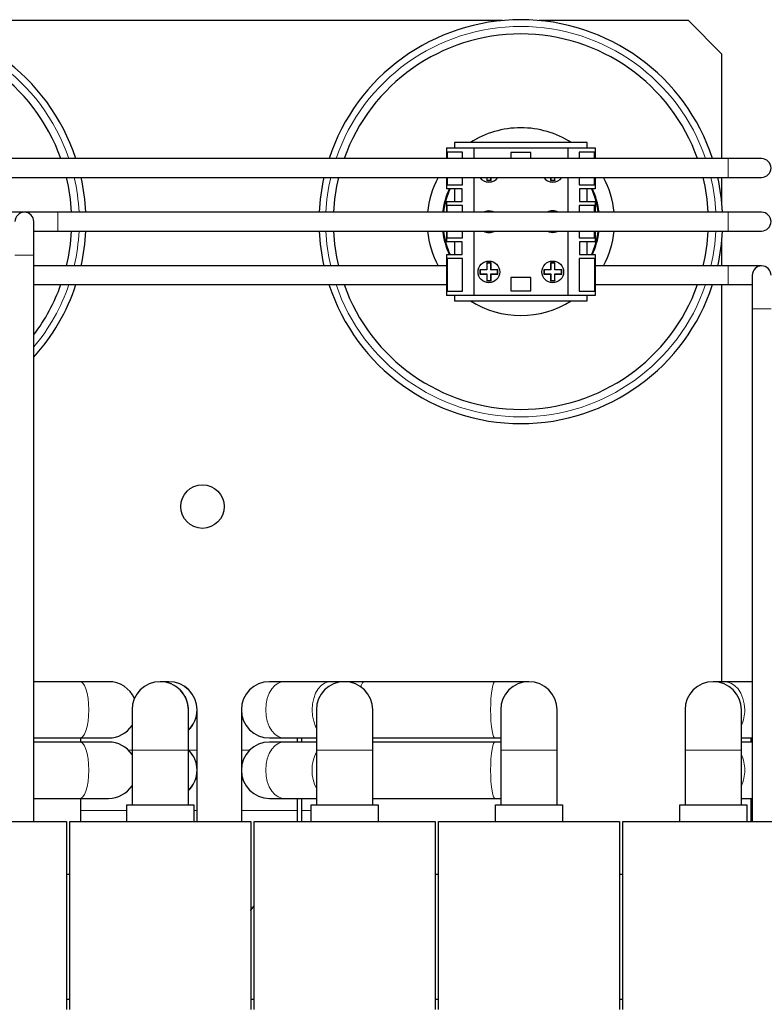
# Model space of a CAD drawing. Header units: millimetres. Extents: x 5 to 418, y 2 to 292.
# Tile 9 of 40: x 116 to 144, y 118 to 154. Entities that reach past the tile are written whole.
import ezdxf

# ---------------------------------------------------------------- set-up
doc = ezdxf.new("R2010")
doc.units = ezdxf.units.MM

msp = doc.modelspace()

# ---------------------------------------------------------------- linework, layer by layer
at = {"color": 7, "linetype": 'Continuous', "lineweight": 25}
for p, q in [((134.3384, 154.1888), (111.9591, 154.1888)), ((141.2737, 154.1888), (135.7091, 154.1888)), ((142.5237, 152.9388), (141.2737, 154.1888)), ((142.5237, 149.0388), (142.5237, 152.9388)), ((132.555, 149.6388), (132.555, 149.4388)), ((137.4925, 149.6388), (132.555, 149.6388)), ((137.4925, 149.4388), (137.4925, 149.6388)), ((132.2519, 149.4388), (132.2519, 149.0388)), ((132.2519, 149.4388), (133.2737, 149.4388)), ((132.2707, 149.2788), (132.2707, 149.0388)), ((132.8419, 149.2788), (132.2707, 149.2788)), ((132.8419, 149.0388), (132.8419, 149.2788)), ((133.2737, 149.4388), (133.2737, 149.0388)), ((133.2737, 149.4388), (136.7737, 149.4388)), ((134.6487, 149.2701), (134.6487, 149.0388)), ((135.3987, 149.2701), (134.6487, 149.2701)), ((135.3987, 149.0388), (135.3987, 149.2701)), ((136.7737, 149.4388), (136.7737, 149.0388)), ((136.7737, 149.4388), (137.7956, 149.4388)), ((137.7768, 149.2788), (137.2056, 149.2788)), ((137.2056, 149.2788), (137.2056, 149.0388)), ((137.7768, 149.0388), (137.7768, 149.2788)), ((137.7956, 149.4388), (137.7956, 149.0388)), ((142.7562, 149.0388), (90.2562, 149.0388)), ((144.0062, 149.0388), (142.7562, 149.0388)), ((90.2562, 148.3388), (142.7562, 148.3388)), ((132.2519, 148.3388), (132.2519, 147.9169)), ((132.2707, 148.3388), (132.2707, 148.0663)), ((132.2707, 148.0663), (132.8419, 148.0663)), ((132.8419, 148.0663), (132.8419, 148.3388)), ((133.2737, 148.3388), (133.2737, 147.0388)), ((133.7505, 148.3388), (133.7505, 148.2291)), ((133.7592, 148.2378), (133.7505, 148.2291)), ((133.7505, 148.2291), (133.9157, 148.2291)), ((133.7592, 148.3388), (133.7592, 148.2378)), ((133.7592, 148.2378), (133.907, 148.2378)), ((133.907, 148.2378), (133.907, 148.3388)), ((133.907, 148.2378), (133.9157, 148.2291)), ((133.9157, 148.2291), (133.9157, 148.3388)), ((136.1318, 148.3388), (136.1318, 148.2291)), ((136.1405, 148.2378), (136.1318, 148.2291)), ((136.1318, 148.2291), (136.297, 148.2291)), ((136.1405, 148.3388), (136.1405, 148.2378)), ((136.1405, 148.2378), (136.2883, 148.2378)), ((136.2883, 148.2378), (136.2883, 148.3388)), ((136.2883, 148.2378), (136.297, 148.2291)), ((136.297, 148.2291), (136.297, 148.3388)), ((136.7737, 148.3388), (136.7737, 147.0388)), ((137.2056, 148.3388), (137.2056, 148.0663)), ((137.2056, 148.0663), (137.7768, 148.0663)), ((137.7768, 148.0663), (137.7768, 148.3388)), ((137.7956, 148.3388), (137.7956, 147.9169)), ((142.5237, 147.3742), (142.5237, 148.3388)), ((142.7562, 148.3388), (144.0062, 148.3388)), ((132.8362, 147.9169), (132.2519, 147.9169)), ((132.555, 147.9169), (132.555, 147.4444)), ((132.8362, 147.4444), (132.8362, 147.9169)), ((137.7956, 147.9169), (137.2112, 147.9169)), ((137.2112, 147.9169), (137.2112, 147.4444)), ((137.4925, 147.4444), (137.4925, 147.9169)), ((132.2519, 147.4444), (132.2519, 147.0388)), ((132.2519, 147.4444), (132.8362, 147.4444)), ((132.8419, 147.2951), (132.2707, 147.2951)), ((132.2707, 147.0388), (132.2707, 147.2951)), ((132.8419, 147.0388), (132.8419, 147.2951)), ((137.7768, 147.2951), (137.2056, 147.2951)), ((137.2056, 147.2951), (137.2056, 147.0388)), ((137.2112, 147.4444), (137.7956, 147.4444)), ((137.7768, 147.0388), (137.7768, 147.2951)), ((137.7956, 147.4444), (137.7956, 147.0388)), ((116.5062, 147.0388), (114.0456, 147.0388)), ((117.7562, 147.0388), (116.5062, 147.0388)), ((142.7562, 147.0388), (117.7562, 147.0388)), ((144.0062, 147.0388), (142.7562, 147.0388)), ((116.8562, 145.4388), (116.8562, 146.6888)), ((116.8562, 146.3388), (117.7562, 146.3388)), ((117.7562, 146.3388), (142.7562, 146.3388)), ((132.2519, 146.3388), (132.2519, 145.9332)), ((132.2707, 146.0826), (132.2707, 146.3388)), ((132.8419, 146.0826), (132.8419, 146.3388)), ((133.2737, 146.3388), (133.2737, 143.9388)), ((136.7737, 146.3388), (136.7737, 143.9388)), ((137.2056, 146.3388), (137.2056, 146.0826)), ((137.7768, 146.0826), (137.7768, 146.3388)), ((137.7956, 146.3388), (137.7956, 145.9332)), ((142.7562, 146.3388), (144.0062, 146.3388)), ((132.8362, 145.9332), (132.2519, 145.9332)), ((132.2707, 146.0826), (132.8419, 146.0826)), ((132.555, 145.9332), (132.555, 145.4607)), ((132.8362, 145.4607), (132.8362, 145.9332)), ((137.2056, 146.0826), (137.7768, 146.0826)), ((137.7956, 145.9332), (137.2112, 145.9332)), ((137.2112, 145.9332), (137.2112, 145.4607)), ((137.4925, 145.4607), (137.4925, 145.9332)), ((142.5237, 145.0388), (142.5237, 146.0035)), ((116.8562, 124.3138), (116.8562, 145.4388)), ((132.2519, 145.4607), (132.2519, 143.9388)), ((132.2519, 145.4607), (132.8362, 145.4607)), ((137.2112, 145.4607), (137.7956, 145.4607)), ((137.7956, 145.4607), (137.7956, 143.9388)), ((132.2707, 145.3113), (132.2707, 144.0988)), ((132.8419, 145.3113), (132.2707, 145.3113)), ((132.8419, 144.0988), (132.8419, 145.3113)), ((133.7592, 145.1398), (133.7505, 145.1486)), ((133.7505, 145.1486), (133.7505, 144.8964)), ((133.9157, 145.1486), (133.7505, 145.1486)), ((133.7592, 145.1398), (133.7592, 144.8877)), ((133.907, 145.1398), (133.7592, 145.1398)), ((133.907, 145.1398), (133.9157, 145.1486)), ((133.907, 144.8877), (133.907, 145.1398)), ((133.9157, 144.8964), (133.9157, 145.1486)), ((136.1405, 145.1398), (136.1318, 145.1486)), ((136.1318, 145.1486), (136.1318, 144.8964)), ((136.297, 145.1486), (136.1318, 145.1486)), ((136.1405, 145.1398), (136.1405, 144.8877)), ((136.2883, 145.1398), (136.1405, 145.1398)), ((136.2883, 145.1398), (136.297, 145.1486)), ((136.2883, 144.8877), (136.2883, 145.1398)), ((136.297, 144.8964), (136.297, 145.1486)), ((137.7768, 145.3113), (137.2056, 145.3113)), ((137.2056, 145.3113), (137.2056, 144.0988)), ((137.7768, 145.3113), (137.7768, 144.0988)), ((132.2519, 145.0388), (116.8562, 145.0388)), ((133.7505, 144.8964), (133.4984, 144.8964)), ((133.4984, 144.8964), (133.4984, 144.7312)), ((133.5071, 144.8877), (133.4984, 144.8964)), ((133.5071, 144.7399), (133.4984, 144.7312)), ((133.4984, 144.7312), (133.7505, 144.7312)), ((133.7592, 144.8877), (133.5071, 144.8877)), ((133.5071, 144.8877), (133.5071, 144.7399)), ((133.5071, 144.7399), (133.7592, 144.7399)), ((133.7592, 144.8877), (133.7505, 144.8964)), ((133.7592, 144.7399), (133.7505, 144.7312)), ((133.7505, 144.7312), (133.7505, 144.4791)), ((133.7592, 144.7399), (133.7592, 144.4878)), ((133.907, 144.8877), (133.9157, 144.8964)), ((134.1591, 144.8877), (133.907, 144.8877)), ((133.907, 144.4878), (133.907, 144.7399)), ((133.907, 144.7399), (133.9157, 144.7312)), ((133.907, 144.7399), (134.1591, 144.7399)), ((134.1679, 144.8964), (133.9157, 144.8964)), ((133.9157, 144.4791), (133.9157, 144.7312)), ((133.9157, 144.7312), (134.1679, 144.7312)), ((134.1591, 144.8877), (134.1679, 144.8964)), ((134.1591, 144.7399), (134.1591, 144.8877)), ((134.1591, 144.7399), (134.1679, 144.7312)), ((134.1679, 144.7312), (134.1679, 144.8964)), ((136.1318, 144.8964), (135.8796, 144.8964)), ((135.8796, 144.8964), (135.8796, 144.7312)), ((135.8884, 144.8877), (135.8796, 144.8964)), ((135.8884, 144.7399), (135.8796, 144.7312)), ((135.8796, 144.7312), (136.1318, 144.7312)), ((135.8884, 144.8877), (135.8884, 144.7399)), ((136.1405, 144.8877), (135.8884, 144.8877)), ((135.8884, 144.7399), (136.1405, 144.7399)), ((136.1405, 144.8877), (136.1318, 144.8964)), ((136.1405, 144.7399), (136.1318, 144.7312)), ((136.1318, 144.7312), (136.1318, 144.4791)), ((136.1405, 144.7399), (136.1405, 144.4878)), ((136.2883, 144.8877), (136.297, 144.8964)), ((136.5404, 144.8877), (136.2883, 144.8877)), ((136.2883, 144.4878), (136.2883, 144.7399)), ((136.2883, 144.7399), (136.297, 144.7312)), ((136.2883, 144.7399), (136.5404, 144.7399)), ((136.5491, 144.8964), (136.297, 144.8964)), ((136.297, 144.4791), (136.297, 144.7312)), ((136.297, 144.7312), (136.5491, 144.7312)), ((136.5404, 144.8877), (136.5491, 144.8964)), ((136.5404, 144.7399), (136.5404, 144.8877)), ((136.5404, 144.7399), (136.5491, 144.7312)), ((136.5491, 144.7312), (136.5491, 144.8964)), ((142.7562, 145.0388), (137.7956, 145.0388)), ((144.0062, 145.0388), (142.7562, 145.0388)), ((143.6562, 144.6888), (143.6562, 143.4388)), ((116.8562, 144.3388), (132.2519, 144.3388)), ((133.7592, 144.4878), (133.7505, 144.4791)), ((133.7505, 144.4791), (133.9157, 144.4791)), ((133.7592, 144.4878), (133.907, 144.4878)), ((133.907, 144.4878), (133.9157, 144.4791)), ((135.3987, 144.6076), (134.6487, 144.6076)), ((134.6487, 144.6076), (134.6487, 144.1076)), ((135.3987, 144.1076), (135.3987, 144.6076)), ((136.1405, 144.4878), (136.1318, 144.4791)), ((136.1318, 144.4791), (136.297, 144.4791)), ((136.1405, 144.4878), (136.2883, 144.4878)), ((136.2883, 144.4878), (136.297, 144.4791)), ((137.7956, 144.3388), (142.7562, 144.3388)), ((142.5237, 129.5326), (142.5237, 144.3388)), ((142.7562, 144.3388), (143.6562, 144.3388)), ((133.2737, 143.9388), (132.2519, 143.9388)), ((132.2707, 144.0988), (132.8419, 144.0988)), ((132.555, 143.9388), (132.555, 143.7388)), ((136.7737, 143.9388), (133.2737, 143.9388)), ((134.6487, 144.1076), (135.3987, 144.1076)), ((137.7956, 143.9388), (136.7737, 143.9388)), ((137.2056, 144.0988), (137.7768, 144.0988)), ((137.4925, 143.7388), (137.4925, 143.9388)), ((132.555, 143.7388), (137.4925, 143.7388)), ((143.6562, 143.4388), (143.6562, 124.3138)), ((118.595, 129.5326), (116.8562, 129.5326)), ((119.6487, 129.5326), (118.595, 129.5326)), ((121.5798, 129.5326), (121.5737, 129.5326)), ((121.8927, 129.5326), (121.5798, 129.5326)), ((121.8987, 129.5326), (121.8927, 129.5326)), ((126.1839, 129.5326), (125.6487, 129.5326)), ((127.9136, 129.5326), (126.1839, 129.5326)), ((128.4487, 129.5326), (127.9136, 129.5326)), ((129.1606, 129.5326), (128.4487, 129.5326)), ((134.0619, 129.5326), (129.1606, 129.5326)), ((135.3237, 129.5326), (134.0619, 129.5326)), ((142.6195, 129.5326), (142.1987, 129.5326)), ((143.6562, 129.5326), (142.6195, 129.5326)), ((120.5237, 128.4826), (120.5237, 126.9826)), ((122.6237, 126.9826), (122.6237, 128.4826)), ((122.9487, 126.9826), (122.9487, 128.4826)), ((124.5987, 128.4826), (124.5987, 126.9826)), ((127.3987, 128.4826), (127.3987, 126.9826)), ((129.4987, 126.9826), (129.4987, 128.4826)), ((134.2737, 128.4826), (134.2737, 126.9826)), ((136.3737, 126.9826), (136.3737, 128.4826)), ((141.1487, 128.4826), (141.1487, 126.9826)), ((143.2487, 126.9826), (143.2487, 128.4826)), ((116.8562, 127.4326), (118.595, 127.4326)), ((118.595, 127.4326), (119.6487, 127.4326)), ((118.5987, 127.4326), (118.5987, 127.2826)), ((125.6487, 127.4326), (126.1839, 127.4326)), ((126.1839, 127.4326), (127.3987, 127.4326)), ((126.6987, 127.2826), (126.6987, 127.4326)), ((126.8487, 127.4326), (126.8487, 127.2826)), ((129.4987, 127.4326), (134.0619, 127.4326)), ((134.0619, 127.4326), (134.2737, 127.4326)), ((143.2487, 127.4326), (143.6562, 127.4326)), ((143.5987, 127.4326), (143.5987, 127.2826)), ((118.595, 127.2826), (116.8562, 127.2826)), ((119.6487, 127.2826), (118.595, 127.2826)), ((126.1839, 127.2826), (125.6487, 127.2826)), ((127.3987, 127.2826), (126.1839, 127.2826)), ((134.0619, 127.2826), (129.4987, 127.2826)), ((134.2737, 127.2826), (134.0619, 127.2826)), ((143.6562, 127.2826), (143.2487, 127.2826)), ((120.5237, 126.9826), (120.5237, 124.9388)), ((122.6237, 124.9388), (122.6237, 126.9826)), ((122.9487, 126.2326), (122.9487, 126.9826)), ((124.5987, 126.9826), (124.5987, 126.2326)), ((127.3987, 126.9826), (127.3987, 124.9388)), ((129.4987, 124.9388), (129.4987, 126.9826)), ((134.2737, 126.9826), (134.2737, 124.9388)), ((136.3737, 124.9388), (136.3737, 126.9826)), ((141.1487, 126.9826), (141.1487, 124.9388)), ((143.2487, 124.9388), (143.2487, 126.9826)), ((122.9487, 124.7326), (122.9487, 126.2326)), ((124.5987, 126.2326), (124.5987, 124.7326)), ((116.8562, 125.1826), (118.595, 125.1826)), ((118.595, 125.1826), (119.6487, 125.1826)), ((118.5987, 125.1826), (118.5987, 124.7326)), ((120.3237, 124.3138), (120.3237, 124.9388)), ((120.3237, 124.9388), (122.8237, 124.9388)), ((122.8237, 124.9388), (122.8237, 124.3138)), ((125.6487, 125.1826), (126.1839, 125.1826)), ((126.1839, 125.1826), (127.3987, 125.1826)), ((126.6987, 124.7326), (126.6987, 125.1826)), ((126.8487, 125.1826), (126.8487, 124.7326)), ((127.1987, 124.3138), (127.1987, 124.9388)), ((127.1987, 124.9388), (129.6987, 124.9388)), ((129.4987, 125.1826), (134.0619, 125.1826)), ((129.6987, 124.9388), (129.6987, 124.3138)), ((134.0619, 125.1826), (134.2737, 125.1826)), ((134.0737, 124.3138), (134.0737, 124.9388)), ((134.0737, 124.9388), (136.5737, 124.9388)), ((136.5737, 124.9388), (136.5737, 124.3138)), ((140.9487, 124.3138), (140.9487, 124.9388)), ((140.9487, 124.9388), (143.4487, 124.9388)), ((143.2487, 125.1826), (143.6562, 125.1826)), ((143.4487, 124.9388), (143.4487, 124.3138)), ((143.5987, 125.1826), (143.5987, 124.7326)), ((118.5987, 124.7326), (118.5987, 124.3138)), ((122.9487, 124.3138), (122.9487, 124.7326)), ((124.5987, 124.7326), (124.5987, 124.3138)), ((126.6987, 124.3138), (126.6987, 124.7326)), ((126.8487, 124.7326), (126.8487, 124.3138)), ((143.5987, 124.7326), (143.5987, 124.3138)), ((111.3237, 124.3138), (118.0737, 124.3138)), ((118.0737, 124.3138), (118.0737, 117.3138)), ((118.1987, 124.3138), (124.9487, 124.3138)), ((118.1987, 117.3138), (118.1987, 124.3138)), ((124.9487, 124.3138), (124.9487, 117.3138)), ((125.0737, 124.3138), (131.8237, 124.3138)), ((125.0737, 117.3138), (125.0737, 124.3138)), ((131.8237, 124.3138), (131.8237, 117.3138)), ((131.9487, 124.3138), (138.6987, 124.3138)), ((131.9487, 117.3138), (131.9487, 124.3138)), ((138.6987, 124.3138), (138.6987, 117.3138)), ((138.8237, 124.3138), (145.5737, 124.3138)), ((138.8237, 117.3138), (138.8237, 124.3138)), ((118.0737, 122.3576), (118.1987, 122.3576)), ((131.8237, 122.3576), (131.9487, 122.3576)), ((138.6987, 122.3576), (138.8237, 122.3576)), ((118.0737, 117.6888), (118.1987, 117.6888)), ((124.9487, 117.6888), (125.0737, 117.6888)), ((131.8237, 117.6888), (131.9487, 117.6888)), ((138.6987, 117.6888), (138.8237, 117.6888))]:
    msp.add_line(p, q, dxfattribs=at)
at = {"color": 7, "linetype": 'Continuous', "lineweight": 18}
for p, q in [((142.7562, 148.3388), (142.7562, 149.0388)), ((117.7562, 146.3388), (117.7562, 147.0388)), ((142.7562, 146.3388), (142.7562, 147.0388)), ((116.5062, 145.4388), (116.1562, 145.4388)), ((116.8562, 145.4388), (116.5062, 145.4388)), ((142.7562, 145.0388), (142.7562, 144.3388)), ((144.0062, 143.4388), (143.6562, 143.4388)), ((144.3562, 143.4388), (144.0062, 143.4388)), ((120.3836, 126.9826), (120.5237, 126.9826)), ((122.6237, 126.9826), (120.5237, 126.9826)), ((122.6336, 126.9826), (122.9487, 126.9826)), ((124.5987, 126.9826), (124.9139, 126.9826)), ((129.4987, 126.9826), (127.3987, 126.9826)), ((136.3737, 126.9826), (134.2737, 126.9826)), ((143.2487, 126.9826), (141.1487, 126.9826)), ((118.5987, 124.7326), (120.3237, 124.7326)), ((122.8237, 124.7326), (122.9487, 124.7326)), ((124.5987, 124.7326), (126.6987, 124.7326)), ((126.8487, 124.7326), (127.1987, 124.7326)), ((143.5987, 124.7326), (143.6562, 124.7326))]:
    msp.add_line(p, q, dxfattribs=at)
at = {"color": 7, "linetype": 'Continuous', "lineweight": 25, "flags": 128}
for points in [[(133.8331, 147.0951), (133.7012, 147.0731), (133.6269, 147.0388)], [(134.0394, 147.0388), (133.965, 147.0731), (133.8331, 147.0951)], [(136.0081, 146.3388), (136.0825, 146.3046), (136.2144, 146.2826)], [(136.2144, 146.2826), (136.3463, 146.3046), (136.4206, 146.3388)], [(124.9487, 121.0032), (124.9519, 121.0078), (125.0737, 121.1724)]]:
    msp.add_lwpolyline(points, dxfattribs=at)
at = {"color": 7, "linetype": 'Continuous', "lineweight": 18, "flags": 128}
for points in [[(118.9074, 128.4826), (118.9006, 128.7009), (118.8804, 128.9096), (118.8478, 129.0997), (118.8041, 129.2629), (118.7512, 129.3919), (118.6916, 129.4812), (118.6277, 129.5268), (118.595, 129.5326)], [(126.1839, 129.5326), (126.1133, 129.5268), (125.9752, 129.4812), (125.8463, 129.3919), (125.732, 129.2629), (125.6376, 129.0997), (125.567, 128.9096), (125.5233, 128.7009), (125.5086, 128.4826), (125.5233, 128.2643), (125.567, 128.0555), (125.6376, 127.8654), (125.732, 127.7023), (125.8463, 127.5732), (125.9752, 127.484), (126.1133, 127.4383), (126.1839, 127.4326)], [(127.9136, 129.5326), (127.843, 129.5268), (127.7049, 129.4812), (127.5759, 129.3919), (127.4616, 129.2629), (127.3672, 129.0997), (127.2966, 128.9096), (127.2529, 128.7009), (127.2382, 128.4826), (127.2529, 128.2643), (127.2966, 128.0555), (127.3672, 127.8654), (127.3987, 127.8029)], [(134.0619, 129.5326), (134.0444, 129.5268), (134.0104, 129.4812), (133.9785, 129.3919), (133.9503, 129.2629), (133.927, 129.0997), (133.9096, 128.9096), (133.8988, 128.7009), (133.8952, 128.4826), (133.8988, 128.2643), (133.9096, 128.0555), (133.927, 127.8654), (133.9503, 127.7023), (133.9785, 127.5732), (134.0104, 127.484), (134.0444, 127.4383), (134.0619, 127.4326)], [(143.375, 128.4826), (143.3585, 128.7009), (143.3096, 128.9096), (143.2307, 129.0997), (143.125, 129.2629), (142.9972, 129.3919), (142.8529, 129.4812), (142.6984, 129.5268), (142.6195, 129.5326)], [(118.595, 127.4326), (118.6277, 127.4383), (118.6916, 127.484), (118.7512, 127.5732), (118.8041, 127.7023), (118.8478, 127.8654), (118.8804, 128.0555), (118.9006, 128.2643), (118.9074, 128.4826)], [(118.9074, 126.2326), (118.9006, 126.4509), (118.8804, 126.6596), (118.8478, 126.8497), (118.8041, 127.0129), (118.7512, 127.1419), (118.6916, 127.2312), (118.6277, 127.2768), (118.595, 127.2826)], [(126.1839, 127.2826), (126.1133, 127.2768), (125.9752, 127.2312), (125.8463, 127.1419), (125.732, 127.0129), (125.6376, 126.8497), (125.567, 126.6596), (125.5233, 126.4509), (125.5086, 126.2326), (125.5233, 126.0143), (125.567, 125.8055), (125.6376, 125.6154), (125.732, 125.4523), (125.8463, 125.3232), (125.9752, 125.234), (126.1133, 125.1883), (126.1839, 125.1826)], [(134.0619, 127.2826), (134.0444, 127.2768), (134.0104, 127.2312), (133.9785, 127.1419), (133.9503, 127.0129), (133.927, 126.8497), (133.9096, 126.6596), (133.8988, 126.4509), (133.8952, 126.2326), (133.8988, 126.0143), (133.9096, 125.8055), (133.927, 125.6154), (133.9503, 125.4523), (133.9785, 125.3232), (134.0104, 125.234), (134.0444, 125.1883), (134.0619, 125.1826)], [(118.595, 125.1826), (118.6277, 125.1883), (118.6916, 125.234), (118.7512, 125.3232), (118.8041, 125.4523), (118.8478, 125.6154), (118.8804, 125.8055), (118.9006, 126.0143), (118.9074, 126.2326)], [(122.6237, 126.1709), (122.6256, 126.2326), (122.6237, 126.2943)]]:
    msp.add_lwpolyline(points, dxfattribs=at)
at = {"color": 7, "linetype": 'Continuous', "lineweight": 25}
for centre, radius in [((133.8331, 144.8138), 0.4062), ((136.2144, 144.8138), 0.4063), ((123.1487, 136.0638), 0.8125)]:
    msp.add_circle(centre, radius, dxfattribs=at)
for centre, radius, start, end in [((111.2737, 146.6888), 7.5312, 18.1818, 90), ((135.0237, 146.6888), 7.5312, 90, 161.8182), ((135.0237, 146.6888), 7.5312, 18.1818, 90), ((111.2737, 146.6888), 7, 19.61598, 90), ((135.0237, 146.6888), 7, 90, 160.38402), ((135.0237, 146.6888), 7, 19.61598, 90), ((135.0237, 146.6888), 3.5, 90, 122.55693), ((135.0237, 146.6888), 3.5, 57.44307, 90), ((144.0062, 148.6888), 0.35, 270, 90), ((111.2737, 146.6888), 7, 2.86598, 13.63373), ((111.2737, 146.6888), 7.5312, 2.66367, 12.65542), ((135.0237, 146.6888), 7.5313, 167.34458, 177.33633), ((135.0237, 146.6888), 7, 166.36627, 177.13402), ((135.0237, 146.6888), 3.5, 151.87293, 174.26083), ((133.8331, 148.5638), 0.4063, 213.63128, 326.36872), ((136.2144, 148.5638), 0.4063, 213.63128, 270), ((136.2144, 148.5638), 0.4062, 270, 326.36872), ((135.0237, 146.6888), 3.5, 5.73917, 28.12707), ((135.0237, 146.6888), 7, 2.86598, 13.63373), ((135.0237, 146.6888), 7.5312, 2.66367, 12.65542), ((135.0237, 146.6888), 2.9375, 155.28625, 173.15701), ((135.0237, 146.6888), 2.9062, 155.00238, 173.08307), ((135.0237, 146.6888), 2.9062, 6.91693, 24.99762), ((135.0237, 146.6888), 2.9375, 6.84299, 24.71375), ((116.5062, 146.6888), 0.35, 90, 180), ((116.5062, 146.6888), 0.35, 0, 90), ((136.2144, 146.6888), 0.4063, 59.48976, 120.51024), ((144.0062, 146.6888), 0.35, 270, 90), ((111.2737, 146.6888), 7, 346.36627, 357.13402), ((111.2737, 146.6888), 7.5313, 347.34458, 357.33633), ((135.0237, 146.6888), 7.5313, 182.66367, 192.65542), ((135.0237, 146.6888), 7, 182.86598, 193.63373), ((135.0237, 146.6888), 3.5, 185.73917, 208.12707), ((135.0237, 146.6888), 2.9375, 186.84299, 204.71375), ((135.0237, 146.6888), 2.9063, 186.91693, 204.99762), ((133.8331, 146.6888), 0.4063, 239.48976, 300.51024), ((135.0237, 146.6888), 2.9063, 335.00238, 353.08307), ((135.0237, 146.6888), 2.9375, 335.28625, 353.15701), ((135.0237, 146.6888), 3.5, 331.87293, 354.26083), ((135.0237, 146.6888), 7, 346.36627, 357.13402), ((135.0237, 146.6888), 7.5313, 347.34458, 357.33633), ((144.0062, 144.6888), 0.35, 90, 180), ((144.0062, 144.6888), 0.35, 0, 90), ((111.2737, 146.6888), 7, 322.89203, 340.38402), ((111.2737, 146.6888), 7.5313, 317.83756, 341.8182), ((135.0237, 146.6888), 7.5313, 198.1818, 341.8182), ((135.0237, 146.6888), 7, 199.61598, 340.38402), ((135.0237, 146.6888), 3.5, 237.44307, 302.55693), ((119.6487, 128.4826), 1.05, 23.55646, 90), ((121.5737, 128.4826), 1.05, 0, 180), ((121.8987, 128.4826), 1.05, 0, 90), ((125.6487, 128.4826), 1.05, 90, 270), ((128.4487, 128.4826), 1.05, 0, 180), ((135.3237, 128.4826), 1.05, 0, 180), ((142.1987, 128.4826), 1.05, 0, 180), ((121.8987, 128.4826), 1.05, 313.66782, 0), ((119.6487, 128.4826), 1.05, 270, 326.44269), ((119.6487, 126.2326), 1.05, 33.55731, 90), ((125.6487, 126.2326), 1.05, 90, 270), ((121.8987, 126.2326), 1.05, 0, 45.58469), ((121.8987, 126.2326), 1.05, 313.66782, 0), ((119.6487, 126.2326), 1.05, 270, 326.44269)]:
    msp.add_arc(centre, radius, start, end, dxfattribs=at)
at = {"color": 7, "linetype": 'Continuous', "lineweight": 18}
for centre, radius, start, end in [((111.2737, 146.6888), 7.2813, 18.82912, 90), ((135.0237, 146.6888), 7.2812, 90, 161.17088), ((135.0237, 146.6888), 7.2812, 18.82912, 90), ((111.2737, 146.6888), 7.2813, 2.75519, 13.09754), ((135.0237, 146.6888), 7.2813, 166.90246, 177.24481), ((135.0237, 146.6888), 7.2813, 2.75519, 13.09754), ((111.2737, 146.6888), 7.2813, 346.90246, 357.24481), ((135.0237, 146.6888), 7.2813, 182.75519, 193.09754), ((135.0237, 146.6888), 7.2813, 346.90246, 357.24481), ((111.2737, 146.6888), 7.2813, 320.05805, 341.17088), ((135.0237, 146.6888), 7.2813, 198.82912, 341.17088), ((121.5775, 128.4844), 1.0481, 356.52293, 89.87807), ((121.8908, 128.4848), 1.0478, 359.87691, 89.89253), ((129.3126, 129.3347), 0.2495, 127.53037, 180.13644), ((121.8865, 128.4822), 1.052, 314.49112, 0.022), ((142.0218, 128.4723), 1.3532, 335.0528, 0.43586), ((121.8865, 126.233), 1.052, 359.978, 45.50888), ((128.7293, 126.2326), 1.4941, 152.94249, 207.05751), ((142.0218, 126.2429), 1.3532, 359.56414, 24.9472), ((121.8865, 126.2322), 1.052, 314.49112, 0.022), ((142.0218, 126.2223), 1.3532, 335.0528, 0.43586)]:
    msp.add_arc(centre, radius, start, end, dxfattribs=at)

doc.saveas('drawing.dxf')
